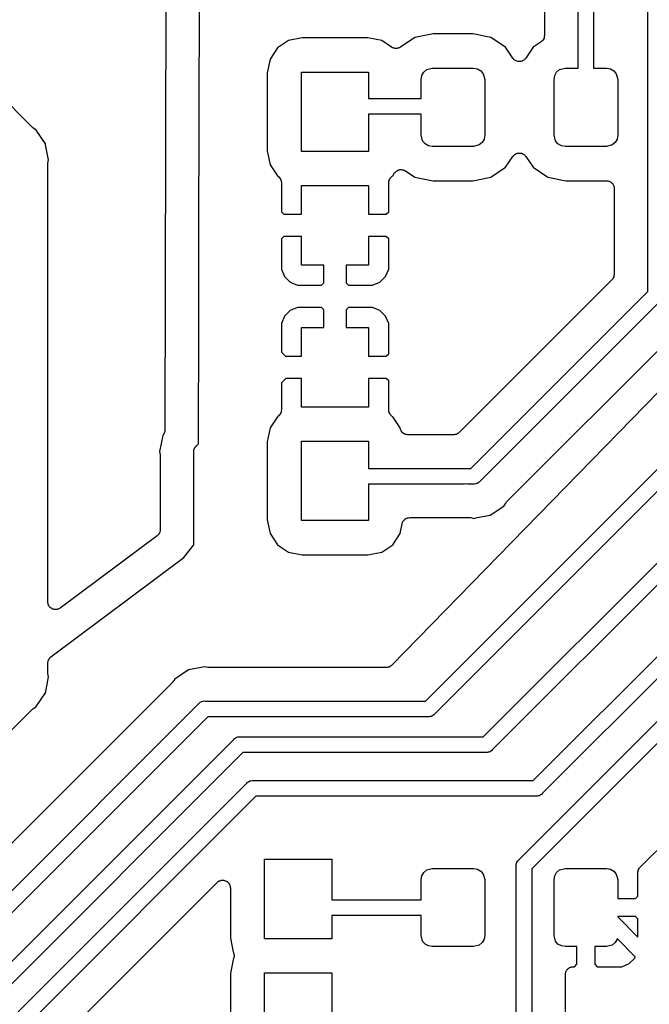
# Model space of a CAD drawing. Extents: x 81 to 161, y -172 to -32.
# Tile 6 of 20: x 118 to 132, y -139 to -117. Entities that reach past the tile are written whole.
import ezdxf

# ---------------------------------------------------------------- set-up
doc = ezdxf.new("R2010")
doc.units = 0
doc.header["$MEASUREMENT"] = 0
doc.layers.add('BLACK', color=7, linetype='CONTINUOUS')

msp = doc.modelspace()

# ---------------------------------------------------------------- linework, layer by layer
at = {"layer": 'BLACK', "linetype": 'CONTINUOUS'}
for p, q in [((121.475, -67.0046), (121.353, -125.706)), ((147.996, -108.857), (126.431, -130.975)), ((122.112, -121.364), (122.137, -109.324)), ((131.988, -135.495), (157.595, -110.121)), ((127.182, -131.778), (148.796, -110.164)), ((149.089, -110.365), (127.383, -132.071)), ((128.477, -132.578), (149.667, -111.388)), ((149.869, -111.681), (128.679, -132.871)), ((132.159, -122.61), (132.159, -111.577)), ((130.599, -117.616), (130.599, -111.804)), ((130.948, -111.869), (130.948, -117.616)), ((129.849, -112.903), (129.849, -116.885)), ((129.595, -133.556), (149.874, -113.277)), ((150.008, -113.637), (129.796, -133.849)), ((129.272, -135.327), (150.29, -114.309)), ((150.492, -114.602), (129.565, -135.529)), ((124.428, -116.935), (124.118, -116.997)), ((125.894, -116.935), (124.428, -116.935)), ((126.204, -116.997), (125.894, -116.935)), ((126.948, -116.929), (126.622, -117.146)), ((127.353, -116.848), (126.948, -116.929)), ((128.244, -116.848), (127.353, -116.848)), ((128.649, -116.929), (128.244, -116.848)), ((128.978, -117.149), (128.649, -116.929)), ((129.81, -116.992), (129.808, -116.997)), ((129.815, -116.988), (129.81, -116.992)), ((129.826, -116.966), (129.815, -116.988)), ((129.838, -116.944), (129.826, -116.966)), ((129.839, -116.939), (129.838, -116.944)), ((129.842, -116.934), (129.839, -116.939)), ((129.844, -116.909), (129.842, -116.934)), ((129.849, -116.885), (129.844, -116.909)), ((123.87, -117.163), (123.705, -117.411)), ((124.118, -116.997), (123.87, -117.163)), ((126.427, -117.146), (126.204, -116.997)), ((126.438, -117.151), (126.427, -117.146)), ((126.447, -117.158), (126.438, -117.151)), ((126.465, -117.163), (126.447, -117.158)), ((126.483, -117.171), (126.465, -117.163)), ((126.494, -117.172), (126.483, -117.171)), ((126.505, -117.175), (126.494, -117.172)), ((126.524, -117.174), (126.505, -117.175)), ((126.543, -117.175), (126.524, -117.174)), ((126.554, -117.172), (126.543, -117.175)), ((126.566, -117.171), (126.554, -117.172)), ((126.583, -117.163), (126.566, -117.171)), ((126.602, -117.158), (126.583, -117.163)), ((126.611, -117.151), (126.602, -117.158)), ((126.622, -117.146), (126.611, -117.151)), ((129.14, -117.391), (128.978, -117.149)), ((129.594, -117.149), (129.432, -117.391)), ((129.771, -117.03), (129.594, -117.149)), ((129.789, -117.013), (129.771, -117.03)), ((129.808, -116.997), (129.789, -117.013)), ((123.705, -117.411), (123.643, -117.721)), ((129.154, -117.405), (129.14, -117.391)), ((129.165, -117.42), (129.154, -117.405)), ((129.175, -117.427), (129.165, -117.42)), ((129.183, -117.435), (129.175, -117.427)), ((129.397, -117.427), (129.389, -117.435)), ((129.407, -117.42), (129.397, -117.427)), ((129.418, -117.405), (129.407, -117.42)), ((129.432, -117.391), (129.418, -117.405)), ((127.144, -117.705), (127.211, -117.649)), ((127.211, -117.649), (127.336, -117.616)), ((127.336, -117.616), (128.261, -117.616)), ((128.261, -117.616), (128.347, -117.631)), ((128.347, -117.631), (128.422, -117.674)), ((129.2, -117.443), (129.183, -117.435)), ((129.216, -117.454), (129.2, -117.443)), ((129.227, -117.457), (129.216, -117.454)), ((129.237, -117.462), (129.227, -117.457)), ((129.256, -117.464), (129.237, -117.462)), ((129.275, -117.468), (129.256, -117.464)), ((129.286, -117.467), (129.275, -117.468)), ((129.297, -117.468), (129.286, -117.467)), ((129.316, -117.464), (129.297, -117.468)), ((129.335, -117.462), (129.316, -117.464)), ((129.345, -117.457), (129.335, -117.462)), ((129.356, -117.454), (129.345, -117.457)), ((129.372, -117.443), (129.356, -117.454)), ((129.389, -117.435), (129.372, -117.443)), ((130.119, -117.705), (130.186, -117.649)), ((130.186, -117.649), (130.311, -117.616)), ((130.311, -117.616), (130.599, -117.616)), ((130.948, -117.616), (131.236, -117.616)), ((131.236, -117.616), (131.322, -117.631)), ((131.322, -117.631), (131.397, -117.674)), ((123.643, -117.721), (123.643, -119.466)), ((124.411, -119.484), (124.411, -117.704)), ((124.411, -117.704), (125.911, -117.704)), ((125.911, -117.704), (125.911, -118.292)), ((127.086, -117.866), (127.101, -117.78)), ((127.086, -118.292), (127.086, -117.866)), ((127.101, -117.78), (127.144, -117.705)), ((128.422, -117.674), (128.478, -117.741)), ((128.478, -117.741), (128.511, -117.866)), ((128.511, -117.866), (128.511, -119.116)), ((130.061, -117.866), (130.076, -117.78)), ((130.061, -119.116), (130.061, -117.866)), ((130.076, -117.78), (130.119, -117.705)), ((131.397, -117.674), (131.453, -117.741)), ((131.453, -117.741), (131.486, -117.866)), ((131.486, -117.866), (131.486, -119.116)), ((118.383, -118.938), (117.462, -118.016)), ((125.911, -118.292), (127.086, -118.292)), ((127.086, -118.642), (125.911, -118.642)), ((125.911, -118.642), (125.911, -119.484)), ((127.086, -119.116), (127.086, -118.642)), ((118.398, -118.948), (118.383, -118.938)), ((118.41, -118.96), (118.398, -118.948)), ((118.473, -119.002), (118.41, -118.96)), ((118.677, -119.308), (118.473, -119.002)), ((127.119, -119.241), (127.086, -119.116)), ((128.511, -119.116), (128.496, -119.202)), ((130.094, -119.241), (130.061, -119.116)), ((131.486, -119.116), (131.471, -119.202)), ((118.682, -119.329), (118.677, -119.308)), ((118.749, -119.669), (118.682, -119.329)), ((118.682, -119.329), (118.682, -119.329)), ((127.175, -119.308), (127.119, -119.241)), ((127.25, -119.351), (127.175, -119.308)), ((127.336, -119.366), (127.25, -119.351)), ((128.261, -119.366), (127.336, -119.366)), ((128.386, -119.333), (128.261, -119.366)), ((128.453, -119.277), (128.386, -119.333)), ((128.496, -119.202), (128.453, -119.277)), ((130.15, -119.308), (130.094, -119.241)), ((130.225, -119.351), (130.15, -119.308)), ((130.311, -119.366), (130.225, -119.351)), ((131.236, -119.366), (130.311, -119.366)), ((131.361, -119.333), (131.236, -119.366)), ((131.428, -119.277), (131.361, -119.333)), ((131.471, -119.202), (131.428, -119.277)), ((123.643, -119.466), (123.705, -119.776)), ((125.911, -119.484), (124.411, -119.484)), ((128.978, -119.833), (129.14, -119.591)), ((129.14, -119.591), (129.154, -119.577)), ((129.154, -119.577), (129.165, -119.562)), ((129.165, -119.562), (129.175, -119.555)), ((129.175, -119.555), (129.183, -119.547)), ((129.183, -119.547), (129.2, -119.539)), ((129.2, -119.539), (129.216, -119.528)), ((129.216, -119.528), (129.227, -119.525)), ((129.227, -119.525), (129.237, -119.52)), ((129.237, -119.52), (129.256, -119.518)), ((129.256, -119.518), (129.275, -119.514)), ((129.275, -119.514), (129.286, -119.515)), ((129.286, -119.515), (129.297, -119.514)), ((129.297, -119.514), (129.316, -119.518)), ((129.316, -119.518), (129.335, -119.52)), ((129.335, -119.52), (129.345, -119.525)), ((129.345, -119.525), (129.356, -119.528)), ((129.356, -119.528), (129.372, -119.539)), ((129.372, -119.539), (129.389, -119.547)), ((129.389, -119.547), (129.397, -119.555)), ((129.397, -119.555), (129.407, -119.562)), ((129.407, -119.562), (129.418, -119.577)), ((129.418, -119.577), (129.432, -119.591)), ((129.432, -119.591), (129.594, -119.833)), ((118.731, -119.777), (118.734, -119.76)), ((118.731, -129.557), (118.731, -119.777)), ((118.734, -119.743), (118.749, -119.669)), ((118.734, -119.76), (118.734, -119.743)), ((123.705, -119.776), (123.87, -120.024)), ((128.649, -120.053), (128.978, -119.833)), ((129.594, -119.833), (129.923, -120.053)), ((123.87, -120.024), (123.883, -120.033)), ((123.883, -120.033), (123.901, -120.05)), ((123.901, -120.05), (123.92, -120.066)), ((123.92, -120.066), (123.923, -120.071)), ((123.923, -120.071), (123.927, -120.075)), ((123.927, -120.075), (123.938, -120.097)), ((126.384, -120.097), (126.395, -120.075)), ((126.395, -120.075), (126.399, -120.071)), ((126.399, -120.071), (126.402, -120.066)), ((126.402, -120.066), (126.421, -120.05)), ((126.421, -120.05), (126.439, -120.033)), ((126.439, -120.033), (126.452, -120.024)), ((126.452, -120.024), (126.494, -119.961)), ((126.494, -119.961), (126.505, -119.95)), ((126.505, -119.95), (126.513, -119.937)), ((126.513, -119.937), (126.526, -119.928)), ((126.526, -119.928), (126.536, -119.917)), ((126.536, -119.917), (126.55, -119.91)), ((126.55, -119.91), (126.562, -119.901)), ((126.562, -119.901), (126.577, -119.897)), ((126.577, -119.897), (126.591, -119.89)), ((126.591, -119.89), (126.606, -119.888)), ((126.606, -119.888), (126.621, -119.884)), ((126.621, -119.884), (126.636, -119.885)), ((126.636, -119.885), (126.651, -119.883)), ((126.651, -119.883), (126.666, -119.887)), ((126.666, -119.887), (126.681, -119.888)), ((126.681, -119.888), (126.695, -119.894)), ((126.695, -119.894), (126.71, -119.898)), ((126.71, -119.898), (126.723, -119.906)), ((126.723, -119.906), (126.737, -119.913)), ((126.737, -119.913), (126.948, -120.053)), ((126.948, -120.053), (127.353, -120.134)), ((128.244, -120.134), (128.649, -120.053)), ((129.923, -120.053), (130.328, -120.134)), ((123.938, -120.097), (123.95, -120.119)), ((123.95, -120.119), (123.951, -120.124)), ((123.951, -120.124), (123.954, -120.13)), ((123.954, -120.13), (123.957, -120.154)), ((123.957, -120.154), (123.961, -120.178)), ((123.961, -120.178), (123.961, -120.83)), ((124.411, -120.884), (124.411, -120.244)), ((124.411, -120.244), (125.911, -120.244)), ((125.911, -120.244), (125.911, -120.884)), ((126.361, -120.178), (126.365, -120.154)), ((126.361, -120.83), (126.361, -120.178)), ((126.365, -120.154), (126.368, -120.13)), ((126.368, -120.13), (126.371, -120.124)), ((126.371, -120.124), (126.372, -120.119)), ((126.372, -120.119), (126.384, -120.097)), ((127.353, -120.134), (128.244, -120.134)), ((130.328, -120.134), (131.234, -120.134)), ((131.234, -120.134), (131.249, -120.137)), ((131.249, -120.137), (131.264, -120.137)), ((131.264, -120.137), (131.279, -120.142)), ((131.279, -120.142), (131.294, -120.145)), ((131.294, -120.145), (131.307, -120.152)), ((131.307, -120.152), (131.322, -120.158)), ((131.322, -120.158), (131.333, -120.167)), ((131.333, -120.167), (131.346, -120.175)), ((131.346, -120.175), (131.356, -120.187)), ((131.356, -120.187), (131.368, -120.197)), ((131.368, -120.197), (131.376, -120.21)), ((131.376, -120.21), (131.386, -120.222)), ((131.386, -120.222), (131.391, -120.236)), ((131.391, -120.236), (131.398, -120.249)), ((131.398, -120.249), (131.401, -120.264)), ((131.401, -120.264), (131.406, -120.279)), ((131.406, -120.279), (131.406, -120.294)), ((131.406, -120.294), (131.409, -120.309)), ((131.409, -120.309), (131.409, -122.226)), ((123.961, -120.83), (124.015, -120.884)), ((124.015, -120.884), (124.411, -120.884)), ((125.911, -120.884), (126.307, -120.884)), ((126.307, -120.884), (126.361, -120.83)), ((122.108, -123.294), (122.112, -121.364)), ((122.112, -121.364), (122.112, -121.364)), ((124.015, -121.384), (123.961, -121.437)), ((124.411, -121.384), (124.015, -121.384)), ((124.411, -122.024), (124.411, -121.384)), ((125.911, -121.384), (125.911, -122.024)), ((126.307, -121.384), (125.911, -121.384)), ((126.361, -121.437), (126.307, -121.384)), ((123.961, -121.437), (123.961, -122.113)), ((126.361, -122.113), (126.361, -121.437)), ((124.911, -122.024), (124.411, -122.024)), ((124.911, -122.42), (124.911, -122.024)), ((125.911, -122.024), (125.411, -122.024)), ((125.411, -122.024), (125.411, -122.42)), ((123.961, -122.113), (124.03, -122.279)), ((124.03, -122.279), (124.156, -122.405)), ((126.166, -122.405), (126.292, -122.279)), ((126.292, -122.279), (126.361, -122.113)), ((131.402, -122.264), (131.398, -122.286)), ((131.408, -122.242), (131.402, -122.264)), ((131.409, -122.226), (131.408, -122.234)), ((131.408, -122.234), (131.408, -122.242)), ((124.156, -122.405), (124.321, -122.474)), ((124.321, -122.474), (124.857, -122.474)), ((124.857, -122.474), (124.911, -122.42)), ((125.411, -122.42), (125.465, -122.474)), ((125.465, -122.474), (126.001, -122.474)), ((126.001, -122.474), (126.166, -122.405)), ((131.358, -122.35), (127.938, -125.77)), ((131.362, -122.344), (131.358, -122.35)), ((131.368, -122.339), (131.362, -122.344)), ((131.379, -122.319), (131.368, -122.339)), ((131.393, -122.3), (131.379, -122.319)), ((131.395, -122.293), (131.393, -122.3)), ((131.398, -122.286), (131.395, -122.293)), ((128.198, -126.571), (132.159, -122.61)), ((132.452, -122.811), (128.399, -126.864)), ((124.156, -123.037), (124.03, -123.164)), ((124.321, -122.969), (124.156, -123.037)), ((124.857, -122.969), (124.321, -122.969)), ((124.911, -123.022), (124.857, -122.969)), ((124.911, -123.419), (124.911, -123.022)), ((125.465, -122.969), (125.411, -123.022)), ((125.411, -123.022), (125.411, -123.419)), ((126.001, -122.969), (125.465, -122.969)), ((126.166, -123.037), (126.001, -122.969)), ((126.292, -123.164), (126.166, -123.037)), ((122.103, -126.02), (122.108, -123.294)), ((122.108, -123.294), (122.108, -123.294)), ((124.03, -123.164), (123.961, -123.329)), ((123.961, -123.329), (123.961, -123.968)), ((126.361, -123.329), (126.292, -123.164)), ((126.361, -124.005), (126.361, -123.329)), ((124.411, -124.059), (124.411, -123.419)), ((124.411, -123.419), (124.911, -123.419)), ((125.411, -123.419), (125.911, -123.419)), ((125.911, -123.419), (125.911, -124.059)), ((129.001, -127.323), (132.911, -123.413)), ((123.961, -123.968), (124.052, -124.059)), ((126.307, -124.059), (126.361, -124.005)), ((124.052, -124.059), (124.411, -124.059)), ((125.911, -124.059), (126.307, -124.059)), ((124.058, -124.559), (123.961, -124.656)), ((123.961, -124.656), (123.961, -125.264)), ((124.411, -124.559), (124.058, -124.559)), ((124.411, -125.199), (124.411, -124.559)), ((126.307, -124.559), (125.911, -124.559)), ((125.911, -124.559), (125.911, -125.199)), ((126.361, -124.612), (126.307, -124.559)), ((126.361, -125.264), (126.361, -124.612)), ((123.938, -125.345), (123.927, -125.367)), ((123.95, -125.324), (123.938, -125.345)), ((123.951, -125.318), (123.95, -125.324)), ((123.954, -125.313), (123.951, -125.318)), ((123.957, -125.288), (123.954, -125.313)), ((123.961, -125.264), (123.957, -125.288)), ((125.911, -125.199), (124.411, -125.199)), ((126.365, -125.288), (126.361, -125.264)), ((126.368, -125.313), (126.365, -125.288)), ((126.371, -125.318), (126.368, -125.313)), ((126.372, -125.324), (126.371, -125.318)), ((126.384, -125.345), (126.372, -125.324)), ((126.395, -125.367), (126.384, -125.345)), ((123.87, -125.418), (123.705, -125.666)), ((123.883, -125.409), (123.87, -125.418)), ((123.901, -125.392), (123.883, -125.409)), ((123.92, -125.376), (123.901, -125.392)), ((123.923, -125.371), (123.92, -125.376)), ((123.927, -125.367), (123.923, -125.371)), ((126.399, -125.371), (126.395, -125.367)), ((126.402, -125.376), (126.399, -125.371)), ((126.421, -125.392), (126.402, -125.376)), ((126.439, -125.409), (126.421, -125.392)), ((126.452, -125.418), (126.439, -125.409)), ((126.617, -125.666), (126.452, -125.418)), ((121.324, -125.803), (121.303, -125.835)), ((121.332, -125.784), (121.324, -125.803)), ((121.343, -125.766), (121.332, -125.784)), ((121.344, -125.757), (121.343, -125.766)), ((121.348, -125.748), (121.344, -125.757)), ((121.35, -125.727), (121.348, -125.748)), ((121.353, -125.706), (121.35, -125.727)), ((123.705, -125.666), (123.643, -125.976)), ((126.62, -125.68), (126.617, -125.666)), ((126.631, -125.707), (126.62, -125.68)), ((126.64, -125.733), (126.631, -125.707)), ((126.642, -125.735), (126.64, -125.733)), ((126.642, -125.737), (126.642, -125.735)), ((126.661, -125.758), (126.642, -125.737)), ((126.679, -125.78), (126.661, -125.758)), ((126.681, -125.781), (126.679, -125.78)), ((126.682, -125.782), (126.681, -125.781)), ((126.707, -125.796), (126.682, -125.782)), ((126.732, -125.81), (126.707, -125.796)), ((127.888, -125.805), (127.881, -125.807)), ((127.907, -125.791), (127.888, -125.805)), ((127.927, -125.78), (127.907, -125.791)), ((127.932, -125.774), (127.927, -125.78)), ((127.938, -125.77), (127.932, -125.774)), ((121.303, -125.835), (121.231, -126.196)), ((122.056, -126.066), (122.103, -126.02)), ((123.643, -125.976), (123.643, -127.721)), ((124.411, -127.739), (124.411, -125.959)), ((124.411, -125.959), (125.911, -125.959)), ((125.911, -125.959), (125.911, -126.571)), ((126.734, -125.811), (126.732, -125.81)), ((126.736, -125.812), (126.734, -125.811)), ((126.764, -125.816), (126.736, -125.812)), ((126.792, -125.821), (126.764, -125.816)), ((127.814, -125.821), (126.792, -125.821)), ((127.822, -125.82), (127.814, -125.821)), ((127.83, -125.82), (127.822, -125.82)), ((127.852, -125.814), (127.83, -125.82)), ((127.874, -125.81), (127.852, -125.814)), ((127.881, -125.807), (127.874, -125.81)), ((121.231, -126.196), (121.246, -126.27)), ((121.997, -126.18), (122.003, -126.158)), ((121.999, -126.203), (121.997, -126.18)), ((121.999, -128.284), (121.999, -126.203)), ((122.003, -126.158), (122.007, -126.135)), ((122.007, -126.135), (122.011, -126.128)), ((122.011, -126.128), (122.013, -126.121)), ((122.013, -126.121), (122.026, -126.101)), ((122.026, -126.101), (122.038, -126.081)), ((122.038, -126.081), (122.056, -126.066)), ((121.246, -126.27), (121.246, -126.287)), ((121.246, -126.287), (121.249, -126.304)), ((121.249, -126.304), (121.249, -127.939)), ((125.911, -126.571), (128.056, -126.571)), ((128.056, -126.571), (128.092, -126.577)), ((128.092, -126.577), (128.128, -126.571)), ((128.128, -126.571), (128.198, -126.571)), ((128.345, -126.907), (128.338, -126.909)), ((128.364, -126.894), (128.345, -126.907)), ((128.384, -126.882), (128.364, -126.894)), ((128.399, -126.864), (128.384, -126.882)), ((128.056, -126.921), (125.911, -126.921)), ((125.911, -126.921), (125.911, -127.739)), ((128.092, -126.915), (128.056, -126.921)), ((128.128, -126.921), (128.092, -126.915)), ((128.262, -126.921), (128.128, -126.921)), ((128.285, -126.923), (128.262, -126.921)), ((128.308, -126.917), (128.285, -126.923)), ((128.331, -126.913), (128.308, -126.917)), ((128.338, -126.909), (128.331, -126.913)), ((128.979, -127.35), (128.991, -127.338)), ((128.991, -127.338), (129.001, -127.323)), ((128.631, -127.617), (128.937, -127.413)), ((128.937, -127.413), (128.979, -127.35)), ((123.643, -127.721), (123.705, -128.031)), ((125.911, -127.739), (124.411, -127.739)), ((126.661, -127.812), (126.671, -127.785)), ((126.671, -127.785), (126.681, -127.758)), ((126.681, -127.758), (126.682, -127.757)), ((126.682, -127.757), (126.683, -127.755)), ((126.683, -127.755), (126.702, -127.734)), ((126.702, -127.734), (126.72, -127.712)), ((126.72, -127.712), (126.722, -127.711)), ((126.722, -127.711), (126.723, -127.71)), ((126.723, -127.71), (126.748, -127.696)), ((126.748, -127.696), (126.773, -127.682)), ((126.773, -127.682), (126.775, -127.681)), ((126.775, -127.681), (126.777, -127.68)), ((126.777, -127.68), (126.805, -127.676)), ((126.805, -127.676), (126.833, -127.671)), ((126.833, -127.671), (128.162, -127.671)), ((128.162, -127.671), (128.179, -127.674)), ((128.179, -127.674), (128.196, -127.674)), ((128.196, -127.674), (128.27, -127.689)), ((128.27, -127.689), (128.344, -127.674)), ((128.344, -127.674), (128.631, -127.617)), ((121.238, -127.999), (121.228, -128.016)), ((121.24, -127.989), (121.238, -127.999)), ((121.244, -127.979), (121.24, -127.989)), ((121.245, -127.959), (121.244, -127.979)), ((121.249, -127.939), (121.245, -127.959)), ((126.617, -128.031), (126.661, -127.812)), ((121.179, -128.079), (119.011, -129.698)), ((121.193, -128.065), (121.179, -128.079)), ((121.208, -128.052), (121.193, -128.065)), ((121.213, -128.043), (121.208, -128.052)), ((121.22, -128.035), (121.213, -128.043)), ((121.228, -128.016), (121.22, -128.035)), ((123.705, -128.031), (123.87, -128.279)), ((126.452, -128.279), (126.617, -128.031)), ((121.778, -128.568), (121.999, -128.284)), ((123.87, -128.279), (124.118, -128.445)), ((124.118, -128.445), (124.428, -128.507)), ((125.894, -128.507), (126.204, -128.445)), ((126.204, -128.445), (126.452, -128.279)), ((118.801, -130.79), (121.778, -128.568)), ((124.428, -128.507), (125.894, -128.507)), ((118.733, -129.568), (118.731, -129.557)), ((118.732, -129.578), (118.733, -129.568)), ((118.738, -129.597), (118.732, -129.578)), ((118.742, -129.617), (118.738, -129.597)), ((118.747, -129.626), (118.742, -129.617)), ((118.75, -129.636), (118.747, -129.626)), ((118.762, -129.652), (118.75, -129.636)), ((118.772, -129.67), (118.762, -129.652)), ((118.78, -129.677), (118.772, -129.67)), ((118.786, -129.685), (118.78, -129.677)), ((118.803, -129.696), (118.786, -129.685)), ((118.819, -129.709), (118.803, -129.696)), ((118.828, -129.712), (118.819, -129.709)), ((118.837, -129.718), (118.828, -129.712)), ((118.857, -129.723), (118.837, -129.718)), ((118.876, -129.73), (118.857, -129.723)), ((118.886, -129.73), (118.876, -129.73)), ((118.896, -129.732), (118.886, -129.73)), ((118.916, -129.73), (118.896, -129.732)), ((118.936, -129.73), (118.916, -129.73)), ((118.946, -129.726), (118.936, -129.73)), ((118.956, -129.725), (118.946, -129.726)), ((118.974, -129.716), (118.956, -129.725)), ((118.994, -129.709), (118.974, -129.716)), ((119.001, -129.702), (118.994, -129.709)), ((119.011, -129.698), (119.001, -129.702)), ((118.74, -130.88), (118.742, -130.87)), ((118.742, -130.87), (118.752, -130.853)), ((118.752, -130.853), (118.76, -130.834)), ((118.76, -130.834), (118.767, -130.827)), ((118.767, -130.827), (118.772, -130.818)), ((118.772, -130.818), (118.787, -130.805)), ((118.787, -130.805), (118.801, -130.79)), ((118.731, -130.93), (118.735, -130.91)), ((118.731, -131.123), (118.731, -130.93)), ((118.735, -130.91), (118.736, -130.89)), ((118.736, -130.89), (118.74, -130.88)), ((121.877, -131.082), (121.571, -131.286)), ((122.163, -131.025), (121.877, -131.082)), ((122.238, -131.01), (122.163, -131.025)), ((122.312, -131.025), (122.238, -131.01)), ((122.329, -131.025), (122.312, -131.025)), ((122.346, -131.028), (122.329, -131.025)), ((126.306, -131.028), (122.346, -131.028)), ((126.314, -131.026), (126.306, -131.028)), ((126.323, -131.027), (126.314, -131.026)), ((126.344, -131.021), (126.323, -131.027)), ((126.366, -131.017), (126.344, -131.021)), ((126.373, -131.013), (126.366, -131.017)), ((126.382, -131.011), (126.373, -131.013)), ((126.399, -130.998), (126.382, -131.011)), ((126.418, -130.987), (126.399, -130.998)), ((126.424, -130.98), (126.418, -130.987)), ((126.431, -130.975), (126.424, -130.98)), ((118.699, -131.483), (118.749, -131.232)), ((118.734, -131.14), (118.731, -131.123)), ((118.734, -131.158), (118.734, -131.14)), ((118.749, -131.232), (118.734, -131.158)), ((121.571, -131.286), (121.529, -131.349)), ((121.507, -131.376), (116.742, -136.141)), ((118.677, -131.593), (118.699, -131.483)), ((121.517, -131.361), (121.507, -131.376)), ((121.529, -131.349), (121.517, -131.361)), ((118.473, -131.899), (118.677, -131.593)), ((115.931, -134.415), (118.383, -131.963)), ((116.937, -137.006), (122.108, -131.835)), ((118.383, -131.963), (118.398, -131.953)), ((118.398, -131.953), (118.41, -131.941)), ((118.41, -131.941), (118.473, -131.899)), ((122.108, -131.835), (122.123, -131.817)), ((122.123, -131.817), (122.143, -131.805)), ((122.143, -131.805), (122.162, -131.792)), ((122.162, -131.792), (122.17, -131.79)), ((122.17, -131.79), (122.177, -131.786)), ((122.177, -131.786), (122.2, -131.782)), ((122.2, -131.782), (122.222, -131.776)), ((122.222, -131.776), (122.245, -131.778)), ((122.245, -131.778), (127.182, -131.778)), ((122.31, -132.128), (117.139, -137.299)), ((127.246, -132.128), (122.31, -132.128)), ((127.269, -132.13), (127.246, -132.128)), ((127.292, -132.124), (127.269, -132.13)), ((127.315, -132.12), (127.292, -132.124)), ((127.322, -132.116), (127.315, -132.12)), ((127.329, -132.114), (127.322, -132.116)), ((127.348, -132.101), (127.329, -132.114)), ((127.368, -132.089), (127.348, -132.101)), ((127.383, -132.071), (127.368, -132.089)), ((116.976, -138.555), (122.896, -132.635)), ((122.896, -132.635), (122.911, -132.617)), ((122.911, -132.617), (122.931, -132.605)), ((122.931, -132.605), (122.95, -132.592)), ((122.95, -132.592), (122.957, -132.59)), ((122.957, -132.59), (122.964, -132.586)), ((122.964, -132.586), (122.987, -132.582)), ((122.987, -132.582), (123.01, -132.576)), ((123.01, -132.576), (123.033, -132.578)), ((123.033, -132.578), (128.477, -132.578)), ((123.097, -132.928), (117.269, -138.756)), ((128.542, -132.928), (123.097, -132.928)), ((128.565, -132.93), (128.542, -132.928)), ((128.587, -132.924), (128.565, -132.93)), ((128.61, -132.92), (128.587, -132.924)), ((128.617, -132.916), (128.61, -132.92)), ((128.625, -132.914), (128.617, -132.916)), ((128.644, -132.901), (128.625, -132.914)), ((128.664, -132.889), (128.644, -132.901)), ((128.679, -132.871), (128.664, -132.889)), ((117.928, -138.872), (123.188, -133.613)), ((123.188, -133.613), (123.203, -133.595)), ((123.203, -133.595), (123.223, -133.583)), ((123.223, -133.583), (123.242, -133.57)), ((123.242, -133.57), (123.249, -133.568)), ((123.249, -133.568), (123.256, -133.564)), ((123.256, -133.564), (123.279, -133.56)), ((123.279, -133.56), (123.302, -133.554)), ((123.302, -133.554), (123.325, -133.556)), ((123.325, -133.556), (129.595, -133.556)), ((123.389, -133.906), (118.221, -139.074)), ((129.659, -133.906), (123.389, -133.906)), ((129.682, -133.908), (129.659, -133.906)), ((129.705, -133.902), (129.682, -133.908)), ((129.728, -133.898), (129.705, -133.902)), ((129.735, -133.894), (129.728, -133.898)), ((129.742, -133.892), (129.735, -133.894)), ((129.761, -133.879), (129.742, -133.892)), ((129.781, -133.867), (129.761, -133.879)), ((129.796, -133.849), (129.781, -133.867)), ((123.585, -137.097), (123.585, -135.317)), ((123.585, -135.317), (125.085, -135.317)), ((125.085, -135.317), (125.085, -136.223)), ((129.213, -135.441), (129.219, -135.419)), ((129.215, -135.464), (129.213, -135.441)), ((129.215, -140.976), (129.215, -135.464)), ((129.219, -135.419), (129.223, -135.396)), ((129.223, -135.396), (129.227, -135.389)), ((129.227, -135.389), (129.229, -135.381)), ((129.229, -135.381), (129.242, -135.362)), ((129.242, -135.362), (129.254, -135.342)), ((129.254, -135.342), (129.272, -135.327)), ((131.983, -135.502), (131.988, -135.495)), ((127.086, -135.773), (127.101, -135.687)), ((127.101, -135.687), (127.144, -135.612)), ((127.144, -135.612), (127.211, -135.556)), ((127.211, -135.556), (127.336, -135.523)), ((127.336, -135.523), (128.261, -135.523)), ((128.261, -135.523), (128.347, -135.538)), ((128.347, -135.538), (128.422, -135.581)), ((128.422, -135.581), (128.478, -135.648)), ((128.478, -135.648), (128.511, -135.773)), ((129.565, -135.529), (129.565, -140.911)), ((130.061, -135.773), (130.076, -135.687)), ((130.076, -135.687), (130.119, -135.612)), ((130.119, -135.612), (130.186, -135.556)), ((130.186, -135.556), (130.311, -135.523)), ((130.311, -135.523), (131.236, -135.523)), ((131.236, -135.523), (131.322, -135.538)), ((131.322, -135.538), (131.397, -135.581)), ((131.397, -135.581), (131.453, -135.648)), ((131.453, -135.648), (131.486, -135.773)), ((131.936, -135.62), (131.937, -135.612)), ((131.936, -136.144), (131.936, -135.62)), ((131.937, -135.604), (131.943, -135.582)), ((131.937, -135.612), (131.937, -135.604)), ((131.943, -135.582), (131.947, -135.56)), ((131.947, -135.56), (131.951, -135.553)), ((131.951, -135.553), (131.953, -135.545)), ((131.953, -135.545), (131.966, -135.527)), ((131.966, -135.527), (131.977, -135.507)), ((131.977, -135.507), (131.983, -135.502)), ((119.023, -139.333), (122.519, -135.838)), ((122.519, -135.838), (122.537, -135.824)), ((122.537, -135.824), (122.555, -135.81)), ((122.555, -135.81), (122.562, -135.807)), ((122.562, -135.807), (122.568, -135.803)), ((122.568, -135.803), (122.591, -135.797)), ((122.591, -135.797), (122.612, -135.789)), ((122.612, -135.789), (122.62, -135.789)), ((122.62, -135.789), (122.627, -135.787)), ((122.627, -135.787), (122.65, -135.789)), ((122.65, -135.789), (122.673, -135.789)), ((122.673, -135.789), (122.68, -135.792)), ((122.68, -135.792), (122.688, -135.792)), ((122.688, -135.792), (122.708, -135.802)), ((122.708, -135.802), (122.73, -135.81)), ((122.73, -135.81), (122.736, -135.815)), ((122.736, -135.815), (122.743, -135.818)), ((122.743, -135.818), (122.759, -135.834)), ((122.759, -135.834), (122.776, -135.849)), ((122.776, -135.849), (122.78, -135.855)), ((122.78, -135.855), (122.786, -135.861)), ((122.786, -135.861), (122.795, -135.882)), ((122.795, -135.882), (122.807, -135.901)), ((122.807, -135.901), (122.808, -135.909)), ((122.808, -135.909), (122.811, -135.916)), ((122.811, -135.916), (122.813, -135.939)), ((122.813, -135.939), (122.817, -135.961)), ((127.086, -136.223), (127.086, -135.773)), ((128.511, -135.773), (128.511, -137.023)), ((130.061, -137.023), (130.061, -135.773)), ((131.486, -135.773), (131.486, -136.198)), ((122.817, -135.961), (122.817, -137.08)), ((131.882, -136.198), (131.936, -136.144)), ((125.085, -136.223), (127.086, -136.223)), ((131.486, -136.198), (131.882, -136.198)), ((127.086, -136.573), (125.085, -136.573)), ((125.085, -136.573), (125.085, -137.097)), ((127.086, -137.023), (127.086, -136.573)), ((131.486, -136.598), (131.486, -136.609)), ((131.882, -136.598), (131.486, -136.598)), ((131.936, -136.652), (131.882, -136.598)), ((131.486, -136.609), (131.936, -137.059)), ((131.936, -137.059), (131.936, -136.652)), ((127.119, -137.148), (127.086, -137.023)), ((128.511, -137.023), (128.496, -137.109)), ((130.094, -137.148), (130.061, -137.023)), ((122.817, -137.08), (122.88, -137.395)), ((125.085, -137.097), (123.585, -137.097)), ((127.175, -137.215), (127.119, -137.148)), ((127.25, -137.258), (127.175, -137.215)), ((127.336, -137.273), (127.25, -137.258)), ((128.386, -137.24), (128.261, -137.273)), ((128.453, -137.184), (128.386, -137.24)), ((128.496, -137.109), (128.453, -137.184)), ((130.15, -137.215), (130.094, -137.148)), ((130.225, -137.258), (130.15, -137.215)), ((130.311, -137.273), (130.225, -137.258)), ((131.361, -137.24), (131.236, -137.273)), ((131.428, -137.184), (131.361, -137.24)), ((131.471, -137.109), (131.428, -137.184)), ((131.474, -137.092), (131.471, -137.109)), ((131.88, -137.498), (131.474, -137.092)), ((122.88, -137.395), (122.884, -137.4)), ((122.884, -137.4), (122.889, -137.418)), ((122.889, -137.418), (122.897, -137.436)), ((122.897, -137.436), (122.898, -137.447)), ((122.898, -137.447), (122.901, -137.458)), ((122.901, -137.458), (122.9, -137.477)), ((122.9, -137.477), (122.901, -137.497)), ((128.261, -137.273), (127.336, -137.273)), ((130.573, -137.273), (130.311, -137.273)), ((130.573, -137.669), (130.573, -137.273)), ((131.236, -137.273), (130.974, -137.273)), ((130.974, -137.273), (130.974, -137.669)), ((122.88, -137.56), (122.817, -137.875)), ((122.884, -137.555), (122.88, -137.56)), ((122.889, -137.537), (122.884, -137.555)), ((122.897, -137.519), (122.889, -137.537)), ((122.898, -137.508), (122.897, -137.519)), ((122.901, -137.497), (122.898, -137.508)), ((130.52, -137.723), (130.573, -137.669)), ((130.974, -137.669), (131.027, -137.723)), ((131.576, -137.723), (131.741, -137.654)), ((131.741, -137.654), (131.867, -137.528)), ((131.867, -137.528), (131.88, -137.498)), ((122.817, -137.875), (122.817, -138.819)), ((123.585, -139.184), (123.585, -137.857)), ((123.585, -137.857), (125.085, -137.857)), ((125.085, -137.857), (125.085, -139.637)), ((130.315, -137.898), (130.318, -137.883)), ((130.315, -140.528), (130.315, -137.898)), ((130.318, -137.868), (130.323, -137.853)), ((130.318, -137.883), (130.318, -137.868)), ((130.323, -137.853), (130.326, -137.838)), ((130.326, -137.838), (130.333, -137.825)), ((130.333, -137.825), (130.338, -137.81)), ((130.338, -137.81), (130.348, -137.799)), ((130.348, -137.799), (130.356, -137.786)), ((130.356, -137.786), (130.368, -137.776)), ((130.368, -137.776), (130.378, -137.764)), ((130.378, -137.764), (130.391, -137.756)), ((130.391, -137.756), (130.403, -137.746)), ((130.403, -137.746), (130.417, -137.741)), ((130.417, -137.741), (130.43, -137.734)), ((130.43, -137.734), (130.445, -137.731)), ((130.445, -137.731), (130.46, -137.726)), ((130.46, -137.726), (130.475, -137.726)), ((130.475, -137.726), (130.49, -137.723)), ((130.49, -137.723), (130.52, -137.723)), ((131.027, -137.723), (131.576, -137.723))]:
    msp.add_line(p, q, dxfattribs=at)

doc.saveas('drawing.dxf')
